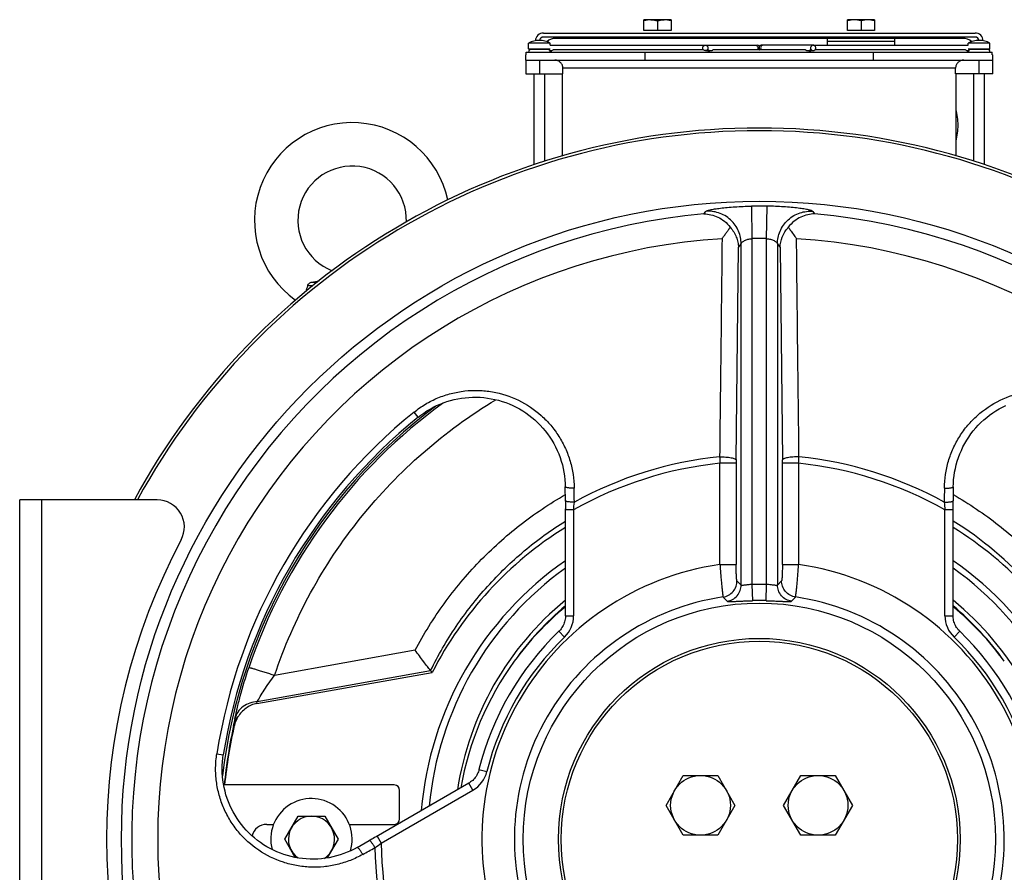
# Model space of a CAD drawing. Extents: x -3157 to 1181, y 8 to 2342.
# Tile 49 of 66: x -995 to -633, y 1169 to 1483. Entities that reach past the tile are written whole.
import ezdxf

# ---------------------------------------------------------------- set-up
doc = ezdxf.new("R2010")
doc.units = 0
doc.header["$LTSCALE"] = 65.395
doc.layers.get('0').update_dxf_attribs({"linetype": 'CONTINUOUS'})
doc.layers.add('3_ALL_AXES', color=7, linetype='CONTINUOUS')

msp = doc.modelspace()

# ---------------------------------------------------------------- linework, layer by layer
at = {"color": 6, "linetype": 'CONTINUOUS'}
for p, q in [((-765.4, 1478.6), (-765.4, 1482.6)), ((-762.9, 1482.6), (-765.4, 1482.6)), ((-760.4, 1482.15), (-760.4, 1478.6)), ((-755.4, 1482.6), (-757.9, 1482.6)), ((-755.4, 1482.6), (-755.4, 1478.6)), ((-690.4, 1478.6), (-690.4, 1482.6)), ((-680.4, 1482.6), (-690.4, 1482.6)), ((-685.4, 1482.15), (-685.4, 1478.6)), ((-680.4, 1482.6), (-680.4, 1478.6)), ((-802.4, 1477.7), (-643.4, 1477.7)), ((-887.75, 1385.9), (-885.79, 1385.9)), ((-887.43, 1384.57), (-889.26, 1384.57)), ((-907.98, 1230.72), (-843.44, 1242.1)), ((-757.25, 1193.2), (-750.9, 1204.2)), ((-750.9, 1204.2), (-738.2, 1204.2)), ((-738.2, 1204.2), (-731.85, 1193.2)), ((-713.95, 1193.2), (-707.6, 1204.2)), ((-707.6, 1204.2), (-694.9, 1204.2)), ((-694.9, 1204.2), (-688.54, 1193.2)), ((-750.9, 1182.2), (-757.25, 1193.2)), ((-731.85, 1193.2), (-738.2, 1182.2)), ((-707.6, 1182.2), (-713.95, 1193.2)), ((-688.54, 1193.2), (-694.9, 1182.2)), ((-897.71, 1180.7), (-892.8, 1189.2)), ((-892.8, 1189.2), (-882.99, 1189.2)), ((-882.99, 1189.2), (-878.08, 1180.7)), ((-893.84, 1173.98), (-897.71, 1180.7)), ((-878.08, 1180.7), (-882.05, 1173.82)), ((-738.2, 1182.2), (-750.9, 1182.2)), ((-694.9, 1182.2), (-707.6, 1182.2))]:
    msp.add_line(p, q, dxfattribs=at)
at = {"color": 2, "linetype": 'CONTINUOUS'}
for p, q in [((-757.9, 1482.6), (-762.9, 1482.6)), ((-755.4, 1478.6), (-765.4, 1478.6)), ((-680.4, 1478.6), (-690.4, 1478.6)), ((-643.4, 1476.2), (-802.4, 1476.2)), ((-647.9, 1475.7), (-797.9, 1475.7)), ((-697.9, 1475.7), (-697.9, 1473.2)), ((-697.9, 1474.7), (-672.9, 1474.7)), ((-672.9, 1473.2), (-672.9, 1475.7))]:
    msp.add_line(p, q, dxfattribs=at)
at = {"color": 7, "linetype": 'CONTINUOUS'}
for p, q in [((-807.9, 1471.9), (-807.9, 1473.95)), ((-799.9, 1473.2), (-799.9, 1473.95)), ((-742.76, 1473.2), (-723.64, 1473.2)), ((-722.9, 1472.87), (-722.9, 1471.53)), ((-703.03, 1473.2), (-722.16, 1473.2)), ((-645.9, 1473.2), (-645.9, 1473.95)), ((-637.9, 1471.9), (-637.9, 1473.95)), ((-808.9, 1469.7), (-808.75, 1469.7)), ((-808.75, 1469.7), (-808.75, 1470.7)), ((-808.75, 1470.7), (-637.04, 1470.7)), ((-807.7, 1471.7), (-800.1, 1471.7)), ((-800.4, 1471.7), (-800.4, 1471.52)), ((-764.98, 1467.7), (-764.98, 1470.7)), ((-741.45, 1471.2), (-740.77, 1471.2)), ((-705.02, 1471.2), (-704.34, 1471.2)), ((-680.81, 1467.7), (-680.81, 1470.7)), ((-645.7, 1471.7), (-638.1, 1471.7)), ((-645.4, 1471.7), (-645.4, 1471.52)), ((-637.04, 1469.7), (-637.04, 1470.7)), ((-637.04, 1469.7), (-636.9, 1469.7)), ((-808.9, 1467.7), (-808.9, 1462.7)), ((-808.9, 1467.7), (-731.57, 1467.7)), ((-714.22, 1467.7), (-636.9, 1467.7)), ((-636.9, 1462.7), (-636.9, 1467.7)), ((-808.9, 1462.7), (-795.22, 1462.7)), ((-805.9, 1429.2), (-805.9, 1462.7)), ((-801.9, 1430.49), (-801.9, 1462.7)), ((-795.4, 1432.45), (-795.4, 1462.7)), ((-795.22, 1462.7), (-795.22, 1464.7)), ((-650.57, 1462.7), (-650.57, 1464.7)), ((-636.9, 1462.7), (-650.57, 1462.7)), ((-650.4, 1432.45), (-650.4, 1462.7)), ((-643.9, 1430.49), (-643.9, 1462.7)), ((-639.9, 1429.2), (-639.9, 1462.7)), ((-794.32, 1305.39), (-794.37, 1310.53)), ((-651.42, 1310.53), (-651.47, 1305.39)), ((-995.4, 1055.7), (-995.4, 1305.7)), ((-944.73, 1305.7), (-995.4, 1305.7)), ((-794.31, 1263.05), (-794.31, 1302.47)), ((-857.4, 1200.7), (-920.25, 1200.7)), ((-855.4, 1188.2), (-855.4, 1198.7)), ((-904.4, 1186.2), (-901.85, 1186.2)), ((-873.94, 1186.2), (-857.4, 1186.2)), ((-871.07, 1177.68), (-866.6, 1180.21))]:
    msp.add_line(p, q, dxfattribs=at)
at = {"color": 9, "linetype": 'CONTINUOUS'}
for p, q in [((-807.9, 1471.9), (-799.9, 1471.9)), ((-645.9, 1471.9), (-637.9, 1471.9)), ((-803.9, 1467.7), (-803.9, 1462.7)), ((-641.9, 1462.7), (-641.9, 1467.7)), ((-650.57, 1464.7), (-795.22, 1464.7)), ((-743.3, 1411.04), (-742.59, 1412)), ((-725.75, 1413.9), (-725.6, 1401.94)), ((-720.19, 1401.94), (-720.05, 1413.9)), ((-703.2, 1412), (-702.5, 1411.04)), ((-725.6, 1401.94), (-725.6, 1274.57)), ((-720.19, 1274.57), (-720.19, 1401.94)), ((-731.4, 1320.42), (-730.57, 1398.66)), ((-730.57, 1398.66), (-729.6, 1400.08)), ((-729.6, 1274.33), (-729.6, 1400.08)), ((-716.2, 1400.08), (-716.2, 1274.33)), ((-716.2, 1400.08), (-715.22, 1398.66)), ((-715.22, 1398.66), (-714.39, 1320.42)), ((-848.6, 1336.16), (-850.11, 1338.03)), ((-737.4, 1281.88), (-737.4, 1319.22)), ((-731.4, 1319.22), (-737.4, 1319.22)), ((-731.4, 1319.22), (-731.4, 1281.88)), ((-714.39, 1281.88), (-714.39, 1319.22)), ((-708.4, 1319.22), (-714.39, 1319.22)), ((-708.4, 1319.22), (-708.4, 1281.88)), ((-987.4, 1305.7), (-987.4, 1055.7)), ((-791.31, 1302.02), (-794.31, 1302.02)), ((-791.31, 1302.02), (-791.31, 1263.05)), ((-654.49, 1263.05), (-654.49, 1302.02)), ((-651.49, 1302.02), (-654.49, 1302.02)), ((-737.4, 1281.88), (-731.4, 1281.88)), ((-714.39, 1281.88), (-708.4, 1281.88)), ((-731.11, 1275.87), (-729.6, 1274.33)), ((-725.6, 1274.57), (-725.43, 1268.59)), ((-720.36, 1268.59), (-720.19, 1274.57)), ((-716.2, 1274.33), (-714.68, 1275.87)), ((-736.22, 1269.94), (-734.78, 1268.39)), ((-711.01, 1268.39), (-709.58, 1269.94)), ((-794.31, 1263.05), (-791.31, 1263.05)), ((-654.49, 1263.05), (-651.49, 1263.05)), ((-794.67, 1255.15), (-796.75, 1257.31)), ((-649.04, 1257.31), (-651.12, 1255.15)), ((-849.69, 1250.35), (-901.5, 1241.02)), ((-907.84, 1231.43), (-844.04, 1242.91)), ((-907.98, 1230.72), (-907.84, 1231.43)), ((-922.76, 1212.2), (-920.39, 1211.83)), ((-826.17, 1206.35), (-823.26, 1205.63)), ((-828.43, 1198.76), (-829.93, 1201.36)), ((-862.17, 1179.28), (-828.43, 1198.76)), ((-863.67, 1181.88), (-862.17, 1179.28))]:
    msp.add_line(p, q, dxfattribs=at)
at = {"color": 7, "linetype": 'CONTINUOUS'}
for points in [[(-848.6, 1336.16), (-847.63, 1336.92), (-846.52, 1337.71), (-845.38, 1338.46), (-844.21, 1339.17), (-843.01, 1339.82), (-841.78, 1340.43), (-840.53, 1340.98), (-839.25, 1341.48), (-837.96, 1341.93), (-836.65, 1342.33), (-835.32, 1342.67), (-833.97, 1342.96), (-832.62, 1343.19), (-831.26, 1343.37), (-829.89, 1343.49), (-828.51, 1343.55), (-827.13, 1343.55), (-825.76, 1343.5), (-824.38, 1343.39), (-823.01, 1343.23), (-821.64, 1343), (-820.29, 1342.72), (-818.95, 1342.39), (-817.62, 1342), (-816.3, 1341.55), (-815.01, 1341.05), (-813.74, 1340.49), (-812.49, 1339.88), (-811.26, 1339.22), (-810.06, 1338.51), (-808.9, 1337.74), (-807.76, 1336.93), (-806.66, 1336.07), (-805.59, 1335.17), (-804.57, 1334.22), (-803.58, 1333.22), (-802.63, 1332.19), (-801.73, 1331.11), (-800.88, 1330), (-800.07, 1328.86), (-799.31, 1327.68), (-798.6, 1326.46), (-797.94, 1325.22), (-797.33, 1323.96), (-796.78, 1322.67), (-796.29, 1321.35), (-795.84, 1320.02), (-795.46, 1318.67), (-795.13, 1317.31), (-794.86, 1315.94), (-794.65, 1314.55), (-794.5, 1313.16), (-794.41, 1311.77), (-794.37, 1310.53)], [(-651.42, 1310.53), (-651.39, 1311.78), (-651.29, 1313.18), (-651.14, 1314.57), (-650.93, 1315.95), (-650.66, 1317.32), (-650.33, 1318.68), (-649.94, 1320.03), (-649.5, 1321.36), (-649.01, 1322.68), (-648.45, 1323.97), (-647.85, 1325.23), (-647.19, 1326.47), (-646.48, 1327.69), (-645.72, 1328.87), (-644.91, 1330.01), (-644.05, 1331.12), (-643.15, 1332.2), (-642.21, 1333.23), (-641.22, 1334.23), (-640.19, 1335.18), (-639.12, 1336.08), (-638.02, 1336.94), (-636.89, 1337.75), (-635.72, 1338.51), (-634.52, 1339.23), (-633.3, 1339.89), (-632.05, 1340.5)], [(-794.32, 1305.39), (-794.32, 1304.95), (-794.31, 1304.34), (-794.31, 1303.72), (-794.31, 1303.1), (-794.31, 1302.47)], [(-651.49, 1263.05), (-651.49, 1302.48), (-651.48, 1303.11), (-651.48, 1303.74), (-651.48, 1304.35), (-651.47, 1304.96), (-651.47, 1305.39)], [(-794.31, 1263.05), (-794.31, 1262.71), (-794.35, 1262.23), (-794.41, 1261.76), (-794.5, 1261.29), (-794.62, 1260.83), (-794.77, 1260.37), (-794.95, 1259.93), (-795.15, 1259.49), (-795.37, 1259.07), (-795.62, 1258.66), (-795.9, 1258.27), (-796.2, 1257.9), (-796.52, 1257.54), (-796.75, 1257.31)], [(-649.04, 1257.31), (-649.29, 1257.55), (-649.6, 1257.91), (-649.9, 1258.28), (-650.18, 1258.67), (-650.43, 1259.08), (-650.65, 1259.5), (-650.85, 1259.94), (-651.03, 1260.38), (-651.17, 1260.84), (-651.29, 1261.3), (-651.38, 1261.77), (-651.44, 1262.25), (-651.48, 1262.72), (-651.49, 1263.05)], [(-871.07, 1177.68), (-872.18, 1177.08), (-873.43, 1176.47), (-874.71, 1175.91), (-876.01, 1175.4), (-877.34, 1174.95), (-878.68, 1174.55), (-880.04, 1174.21), (-881.41, 1173.92), (-882.8, 1173.7), (-884.19, 1173.53), (-885.59, 1173.42), (-887, 1173.37), (-888.4, 1173.38), (-889.8, 1173.45), (-891.2, 1173.58), (-892.59, 1173.76), (-893.97, 1174.01), (-895.34, 1174.31), (-896.69, 1174.67), (-898.03, 1175.08), (-899.35, 1175.55), (-900.64, 1176.08), (-901.91, 1176.66), (-903.16, 1177.29), (-904.37, 1177.97), (-905.56, 1178.7), (-906.71, 1179.48), (-907.83, 1180.3), (-908.91, 1181.17), (-909.96, 1182.09), (-910.96, 1183.04), (-911.92, 1184.04), (-912.84, 1185.07), (-913.72, 1186.14), (-914.54, 1187.25), (-915.33, 1188.38), (-916.06, 1189.55), (-916.74, 1190.75), (-917.38, 1191.97), (-917.96, 1193.22), (-918.49, 1194.49), (-918.96, 1195.77), (-919.39, 1197.08), (-919.75, 1198.4), (-920.07, 1199.74), (-920.32, 1201.08), (-920.52, 1202.44), (-920.67, 1203.8), (-920.76, 1205.17), (-920.79, 1206.53), (-920.77, 1207.9), (-920.69, 1209.27), (-920.55, 1210.63), (-920.39, 1211.83)], [(-826.17, 1206.35), (-826.26, 1206.02), (-826.41, 1205.57), (-826.58, 1205.12), (-826.79, 1204.69), (-827.01, 1204.27), (-827.27, 1203.86), (-827.54, 1203.47), (-827.84, 1203.1), (-828.16, 1202.74), (-828.5, 1202.41), (-828.87, 1202.09), (-829.25, 1201.8), (-829.64, 1201.53), (-829.93, 1201.36)], [(-829.93, 1201.36), (-864.07, 1181.65), (-864.62, 1181.33), (-865.16, 1181.02), (-865.7, 1180.72), (-866.23, 1180.42), (-866.6, 1180.21)]]:
    msp.add_lwpolyline(points, dxfattribs=at)
for radius in [235, 87]:
    msp.add_circle((-722.9, 1180.7), radius, dxfattribs=at)
at = {"color": 6, "linetype": 'CONTINUOUS'}
for centre, radius in [((-722.9, 1180.7), 74), ((-722.9, 1180.7), 73), ((-744.55, 1193.2), 11), ((-701.25, 1193.2), 11)]:
    msp.add_circle(centre, radius, dxfattribs=at)
for centre, radius, start, end in [((-802.4, 1474.7), 3, 90, 177.8299), ((-643.4, 1474.7), 3, 2.1701, 90), ((-872.9, 1408.7), 36, 12.0233, 234.6705), ((-872.9, 1408.7), 20, 358.4323, 248.2461), ((-932.86, 1612.2), 230.76, 281.2718, 281.9475), ((-907.48, 1389.21), 18.8, 339.2781, 345.7258), ((-722.9, 1180.7), 135.28, 121.8636, 153.0057), ((-722.9, 1180.7), 135.28, 26.9943, 58.1364), ((-722.9, 1180.7), 125, 124.8444, 175.1591), ((-722.9, 1180.7), 125, 4.8409, 55.1556), ((-724.18, 1181.6), 110.01, 129.6079, 143.9944), ((-721.62, 1181.6), 110.01, 36.0057, 50.3924), ((-722.9, 1180.7), 111.58, 144.004, 170.208), ((-845.99, 1241.35), 2.5, 36.4213, 38.8551), ((-727.04, 1180.23), 193.97, 167.3667, 173.9433), ((-906.8, 1220.52), 9.74, 147.4497, 167.364), ((-887.9, 1180.7), 15, 343.4755, 194.6485), ((-887.9, 1180.7), 8.5, 304.054, 234.0622)]:
    msp.add_arc(centre, radius, start, end, dxfattribs=at)
at = {"color": 2, "linetype": 'CONTINUOUS'}
for centre, radius, start, end in [((-802.4, 1474.7), 1.5, 90.0005, 170.4358), ((-797.9, 1470.7), 5, 90.0001, 130.6258), ((-647.9, 1470.7), 5, 49.3743, 89.9999), ((-643.4, 1474.7), 1.5, 9.5642, 89.9995), ((-672.9, 1443.7), 23.25, 0.0004, 14.5908), ((-672.9, 1443.7), 23.25, 345.4091, 359.9987)]:
    msp.add_arc(centre, radius, start, end, dxfattribs=at)
at = {"color": 7, "linetype": 'CONTINUOUS'}
for centre, radius, start, end in [((-723.64, 1472.2), 1, 42.2004, 90), ((-722.16, 1472.2), 1, 90, 137.7996), ((-807.7, 1471.9), 0.2, 180, 270), ((-806.9, 1470.7), 1, 90, 180), ((-800.9, 1470.7), 1, 60, 90), ((-800.9, 1470.7), 1, 0, 30), ((-723.64, 1472.2), 1, 311.27, 317.7996), ((-722.16, 1472.2), 1, 222.2004, 228.73), ((-644.9, 1470.7), 1, 150, 180), ((-644.68, 1470.34), 1.38, 121.2914, 124.8536), ((-644.9, 1470.7), 1, 90, 120), ((-638.9, 1470.7), 1, 0, 90), ((-638.1, 1471.9), 0.2, 270, 360), ((-722.9, 1180.7), 262, 28.4966, 151.5034), ((-722.9, 1180.7), 261, 28.6157, 151.3843), ((-722.9, 1180.7), 199.93, 128.9575, 171.0425), ((-944.73, 1295.7), 10, 332.0054, 90), ((-728.4, 1180.7), 235, 152.0054, 207.9946), ((-722.9, 1180.7), 106.41, 133.9512, 166.0488), ((-722.9, 1180.7), 106.41, 13.9512, 46.0488), ((-857.4, 1198.7), 2, 0, 90), ((-857.4, 1188.2), 2, 270, 360), ((-904.4, 1180.7), 5.5, 90, 167.2172)]:
    msp.add_arc(centre, radius, start, end, dxfattribs=at)
at = {"color": 9, "linetype": 'CONTINUOUS'}
for centre, radius, start, end in [((-722.9, 1180.7), 233.22, 89.2997, 90.7003), ((-722.9, 1180.7), 231.24, 95.0609, 204.9391), ((-722.9, 1180.7), 231.24, 335.0609, 84.9391), ((-722.9, 1180.7), 221.66, 93.5479, 206.4521), ((-722.9, 1180.7), 221.26, 89.2997, 90.7003), ((-722.9, 1180.7), 221.66, 333.5479, 86.4521), ((-722.9, 1180.7), 199.18, 126.7532, 173.2595), ((-722.9, 1180.81), 198.37, 125.8893, 161.4706), ((-722.9, 1180.7), 202.33, 128.9574, 171.0426), ((-722.9, 1180.7), 141.66, 95.9222, 118.7505), ((-358.28, 1338.97), 379.63, 182.6216, 182.9823), ((-1091.42, 1339.16), 383.54, 357.0195, 357.3765), ((-722.9, 1180.7), 141.66, 61.2495, 84.0778), ((-722.9, 1180.7), 139.28, 95.9757, 119.4185), ((-617, 1319.22), 114.41, 179.3997, 180.0008), ((-827.64, 1319.23), 113.25, 359.9962, 0.6034), ((-722.9, 1180.7), 139.28, 60.5815, 84.0243), ((-1005.96, 1323.68), 215.74, 354.2379, 355.0065), ((-442.62, 1323.41), 212.94, 184.9884, 185.7672), ((-722.92, 1183.61), 134.81, 26.0604, 58), ((-722.89, 1181.49), 122.17, 125.7753, 174.6226), ((-722.9, 1180.7), 102.21, 98.1553, 201.8447), ((-722.9, 1180.7), 102.21, 338.1553, 81.8447), ((-722.9, 1181.49), 122.17, 5.3774, 54.2248), ((-722.9, 1180.7), 93.91, 88.35, 91.65), ((-722.9, 1180.7), 90.24, 98.4887, 201.5113), ((-722.9, 1180.7), 90.24, 338.4887, 81.5113), ((-722.89, 1181.84), 112.51, 129.4018, 171.2459), ((-722.9, 1181.7), 111, 130.0476, 144.4169), ((-722.9, 1180.7), 87.93, 88.35, 91.65), ((-722.9, 1181.84), 112.51, 8.7541, 50.598), ((-722.9, 1181.7), 111, 35.5833, 49.9524), ((-802.29, 1263.05), 10.98, 313.9484, 0.0027), ((-643.5, 1263.05), 10.98, 179.9973, 226.0516), ((-722.9, 1180.7), 103.41, 133.9511, 166.0489), ((-722.9, 1180.7), 103.41, 13.9511, 46.0489), ((-722.74, 1180.79), 198.3, 167.8158, 174.2375), ((-723.75, 1186.28), 196.21, 168.5761, 169.3208), ((-833.92, 1208.28), 10.98, 299.9973, 346.0516), ((-986.63, 1352.06), 212.94, 304.9884, 305.7672), ((-722.9, 1180.7), 139.28, 180.5815, 204.0243), ((-722.9, 1180.7), 141.66, 181.2495, 204.0778)]:
    msp.add_arc(centre, radius, start, end, dxfattribs=at)
at = {"color": 6, "linetype": 'CONTINUOUS'}
for points, knots in [([(-762.9, 1482.6), (-763.32, 1482.6), (-764.17, 1482.51), (-764.99, 1482.29), (-765.4, 1482.15)], [0, 0, 0, 0, 0.498128, 1, 1, 1, 1]), ([(-755.4, 1482.15), (-755.8, 1482.29), (-756.62, 1482.51), (-757.47, 1482.6), (-757.9, 1482.6)], [0, 0, 0, 0, 0.501872, 1, 1, 1, 1]), ([(-687.9, 1482.6), (-688.32, 1482.6), (-689.17, 1482.51), (-689.99, 1482.29), (-690.4, 1482.15)], [0, 0, 0, 0, 0.498128, 1, 1, 1, 1]), ([(-685.4, 1482.15), (-685.8, 1482.29), (-686.62, 1482.51), (-687.47, 1482.6), (-687.9, 1482.6)], [0, 0, 0, 0, 0.501872, 1, 1, 1, 1]), ([(-682.9, 1482.6), (-683.32, 1482.6), (-684.17, 1482.51), (-684.99, 1482.29), (-685.4, 1482.15)], [0, 0, 0, 0, 0.498128, 1, 1, 1, 1]), ([(-680.4, 1482.15), (-680.8, 1482.29), (-681.62, 1482.51), (-682.47, 1482.6), (-682.9, 1482.6)], [0, 0, 0, 0, 0.501872, 1, 1, 1, 1]), ([(-888.67, 1385.56), (-888.54, 1385.66), (-888.24, 1385.82), (-887.92, 1385.89), (-887.75, 1385.9)], [0, 0, 0, 0, 0.50023, 1, 1, 1, 1]), ([(-889.26, 1384.57), (-889.24, 1384.76), (-889.1, 1385.15), (-888.83, 1385.44), (-888.67, 1385.56)], [0, 0, 0, 0, 0.4985, 1, 1, 1, 1]), ([(-844.04, 1242.91), (-844.42, 1243.38), (-845.26, 1244.44), (-847.15, 1246.91), (-848.65, 1248.93), (-849.69, 1250.35)], [0, 0, 0, 0, 0.192781, 0.434985, 1, 1, 1, 1]), ([(-907.98, 1230.72), (-908.71, 1230.59), (-910.13, 1230.16), (-912.06, 1229.04), (-913.71, 1227.56), (-914.62, 1226.39), (-915.01, 1225.77)], [0, 0, 0, 0, 0.249877, 0.499849, 0.749894, 1, 1, 1, 1])]:
    msp.add_open_spline(points, degree=3, knots=knots, dxfattribs=at)
at = {"color": 2, "linetype": 'CONTINUOUS'}
for points, knots in [([(-762.9, 1482.6), (-762.26, 1482.6), (-761.41, 1482.46), (-760.6, 1482.22), (-760.4, 1482.15)], [0, 0, 0, 0, 0.748109, 1, 1, 1, 1]), ([(-760.4, 1482.15), (-760.19, 1482.22), (-759.68, 1482.37), (-758.85, 1482.55), (-758.21, 1482.6), (-757.9, 1482.6)], [0, 0, 0, 0, 0.251492, 0.62659, 1, 1, 1, 1])]:
    msp.add_open_spline(points, degree=3, knots=knots, dxfattribs=at)
at = {"color": 7, "linetype": 'CONTINUOUS'}
for points, knots in [([(-743.73, 1472.2), (-743.73, 1472.33), (-743.68, 1472.59), (-743.46, 1472.92), (-743.14, 1473.14), (-742.89, 1473.2), (-742.76, 1473.2)], [0, 0, 0, 0, 0.254016, 0.505661, 0.754016, 1, 1, 1, 1]), ([(-742.76, 1473.2), (-742.64, 1473.2), (-742.38, 1473.14), (-742.06, 1472.92), (-741.84, 1472.59), (-741.8, 1472.33), (-741.8, 1472.2)], [0, 0, 0, 0, 0.245984, 0.494339, 0.745984, 1, 1, 1, 1]), ([(-703.03, 1473.2), (-703.16, 1473.2), (-703.41, 1473.14), (-703.73, 1472.92), (-703.95, 1472.59), (-704, 1472.33), (-704, 1472.2)], [0, 0, 0, 0, 0.245984, 0.494339, 0.745984, 1, 1, 1, 1]), ([(-702.07, 1472.2), (-702.07, 1472.33), (-702.12, 1472.59), (-702.33, 1472.92), (-702.65, 1473.14), (-702.91, 1473.2), (-703.03, 1473.2)], [0, 0, 0, 0, 0.254016, 0.505661, 0.754016, 1, 1, 1, 1]), ([(-800.03, 1471.2), (-800.04, 1471.21), (-800.14, 1471.33), (-800.27, 1471.44), (-800.4, 1471.52)], [0, 0, 0, 0, 0.071698, 1, 1, 1, 1]), ([(-742.76, 1471.2), (-742.89, 1471.2), (-743.14, 1471.25), (-743.46, 1471.47), (-743.68, 1471.81), (-743.73, 1472.07), (-743.73, 1472.2)], [0, 0, 0, 0, 0.245984, 0.494339, 0.745984, 1, 1, 1, 1]), ([(-741.8, 1472.2), (-741.8, 1472.07), (-741.84, 1471.81), (-742.06, 1471.47), (-742.38, 1471.25), (-742.64, 1471.2), (-742.76, 1471.2)], [0, 0, 0, 0, 0.254016, 0.505661, 0.754016, 1, 1, 1, 1]), ([(-742.71, 1471.2), (-742.63, 1471.2), (-742.46, 1471.22), (-742.27, 1471.29), (-742.13, 1471.36), (-742.05, 1471.4), (-741.98, 1471.43), (-741.94, 1471.45), (-741.93, 1471.45)], [0, 0, 0, 0, 0.30305, 0.604177, 0.740825, 0.85696, 0.944747, 1, 1, 1, 1]), ([(-741.79, 1470.7), (-741.79, 1470.79), (-741.78, 1470.97), (-741.75, 1471.18), (-741.71, 1471.32), (-741.68, 1471.39), (-741.63, 1471.45), (-741.6, 1471.45)], [0, 0, 0, 0, 0.35802, 0.665561, 0.787383, 0.883306, 1, 1, 1, 1]), ([(-741.6, 1471.45), (-741.57, 1471.45), (-741.52, 1471.39), (-741.49, 1471.32), (-741.45, 1471.18), (-741.41, 1470.97), (-741.41, 1470.79), (-741.41, 1470.7)], [0, 0, 0, 0, 0.116694, 0.212617, 0.334439, 0.641981, 1, 1, 1, 1]), ([(-740.77, 1471.2), (-740.69, 1471.2), (-740.52, 1471.22), (-740.33, 1471.29), (-740.19, 1471.36), (-740.1, 1471.4), (-740.04, 1471.43), (-740, 1471.45), (-739.99, 1471.45)], [0, 0, 0, 0, 0.303081, 0.60421, 0.740841, 0.85696, 0.944743, 1, 1, 1, 1]), ([(-705.81, 1471.45), (-705.79, 1471.45), (-705.75, 1471.43), (-705.69, 1471.4), (-705.61, 1471.36), (-705.47, 1471.29), (-705.27, 1471.22), (-705.11, 1471.2), (-705.02, 1471.2)], [0, 0, 0, 0, 0.055268, 0.143069, 0.259184, 0.395874, 0.697106, 1, 1, 1, 1]), ([(-704.39, 1470.7), (-704.39, 1470.79), (-704.38, 1470.97), (-704.35, 1471.18), (-704.31, 1471.32), (-704.27, 1471.39), (-704.23, 1471.45), (-704.19, 1471.45)], [0, 0, 0, 0, 0.358019, 0.665561, 0.787383, 0.883306, 1, 1, 1, 1]), ([(-704.19, 1471.45), (-704.16, 1471.45), (-704.12, 1471.39), (-704.08, 1471.32), (-704.04, 1471.18), (-704.01, 1470.97), (-704, 1470.79), (-704, 1470.7)], [0, 0, 0, 0, 0.116694, 0.212617, 0.334439, 0.64198, 1, 1, 1, 1]), ([(-704, 1472.2), (-704, 1472.07), (-703.95, 1471.81), (-703.73, 1471.47), (-703.41, 1471.25), (-703.16, 1471.2), (-703.03, 1471.2)], [0, 0, 0, 0, 0.254016, 0.505661, 0.754016, 1, 1, 1, 1]), ([(-703.87, 1471.45), (-703.85, 1471.45), (-703.81, 1471.43), (-703.75, 1471.4), (-703.66, 1471.36), (-703.53, 1471.29), (-703.33, 1471.22), (-703.17, 1471.2), (-703.08, 1471.2)], [0, 0, 0, 0, 0.055264, 0.143069, 0.2592, 0.395907, 0.697138, 1, 1, 1, 1]), ([(-703.03, 1471.2), (-702.91, 1471.2), (-702.65, 1471.25), (-702.33, 1471.47), (-702.12, 1471.81), (-702.07, 1472.07), (-702.07, 1472.2)], [0, 0, 0, 0, 0.245984, 0.494339, 0.745984, 1, 1, 1, 1]), ([(-645.47, 1471.47), (-645.51, 1471.44), (-645.62, 1471.35), (-645.71, 1471.26), (-645.76, 1471.2)], [0, 0, 0, 0, 0.408262, 1, 1, 1, 1]), ([(-795.22, 1464.7), (-795.22, 1465.09), (-795.38, 1465.88), (-796.05, 1466.87), (-797.05, 1467.54), (-797.84, 1467.7), (-798.23, 1467.7)], [0, 0, 0, 0, 0.24999, 0.499987, 0.749991, 1, 1, 1, 1]), ([(-731.57, 1467.7), (-730.13, 1467.7), (-727.23, 1467.67), (-722.9, 1467.65), (-718.56, 1467.67), (-715.67, 1467.7), (-714.22, 1467.7)], [0, 0, 0, 0, 0.249999, 0.5, 0.750001, 1, 1, 1, 1]), ([(-647.56, 1467.7), (-647.95, 1467.7), (-648.74, 1467.54), (-649.74, 1466.87), (-650.41, 1465.88), (-650.57, 1465.09), (-650.57, 1464.7)], [0, 0, 0, 0, 0.250008, 0.500013, 0.75001, 1, 1, 1, 1]), ([(-743.3, 1411.04), (-742.43, 1411.05), (-740.67, 1410.86), (-738.08, 1409.96), (-735.62, 1408.4), (-734.21, 1406.95), (-733.58, 1406.13)], [0, 0, 0, 0, 0.229536, 0.468836, 0.723755, 1, 1, 1, 1]), ([(-702.5, 1411.04), (-703.36, 1411.05), (-705.13, 1410.86), (-707.71, 1409.96), (-710.17, 1408.4), (-711.58, 1406.95), (-712.21, 1406.13)], [0, 0, 0, 0, 0.229535, 0.468836, 0.723755, 1, 1, 1, 1]), ([(-736.61, 1401.93), (-736.48, 1402.11), (-736.22, 1402.47), (-735.83, 1403.01), (-735.45, 1403.55), (-734.95, 1404.25), (-734.32, 1405.11), (-733.83, 1405.8), (-733.58, 1406.13)], [0, 0, 0, 0, 0.129458, 0.257993, 0.38546, 0.511694, 0.759614, 1, 1, 1, 1]), ([(-733.58, 1406.13), (-732.66, 1405.08), (-731.53, 1403.27), (-730.84, 1400.96), (-730.62, 1399.65), (-730.58, 1398.99), (-730.57, 1398.66)], [0, 0, 0, 0, 0.513001, 0.758384, 0.878763, 1, 1, 1, 1]), ([(-715.22, 1398.66), (-715.19, 1399.98), (-714.61, 1402.71), (-713.14, 1405.08), (-712.21, 1406.13)], [0, 0, 0, 0, 0.485888, 1, 1, 1, 1]), ([(-712.21, 1406.13), (-711.97, 1405.8), (-710.95, 1404.4), (-709.93, 1403.01), (-709.18, 1401.93)], [0, 0, 0, 0, 0.240345, 1, 1, 1, 1]), ([(-736.61, 1401.93), (-736.69, 1395.24), (-736.84, 1381.85), (-737.13, 1355.07), (-737.37, 1334.99), (-737.51, 1321.6)], [0, 0, 0, 0, 0.25, 0.5, 1, 1, 1, 1]), ([(-708.28, 1321.61), (-708.42, 1334.99), (-708.66, 1355.07), (-708.95, 1381.85), (-709.1, 1395.24), (-709.18, 1401.93)], [0, 0, 0, 0, 0.5, 0.75, 1, 1, 1, 1])]:
    msp.add_open_spline(points, degree=3, knots=knots, dxfattribs=at)
at = {"color": 9, "linetype": 'CONTINUOUS'}
for points, knots in [([(-724.35, 1473.2), (-724.22, 1473.2), (-724.03, 1473.15), (-723.87, 1473.06), (-723.83, 1473.04)], [0, 0, 0, 0, 0.747486, 1, 1, 1, 1]), ([(-723.83, 1473.04), (-723.7, 1472.95), (-723.47, 1472.69), (-723.39, 1472.36), (-723.39, 1472.2)], [0, 0, 0, 0, 0.496542, 1, 1, 1, 1]), ([(-721.96, 1473.04), (-722.1, 1472.95), (-722.33, 1472.69), (-722.41, 1472.36), (-722.41, 1472.2)], [0, 0, 0, 0, 0.496542, 1, 1, 1, 1]), ([(-721.44, 1473.2), (-721.58, 1473.2), (-721.76, 1473.15), (-721.92, 1473.06), (-721.96, 1473.04)], [0, 0, 0, 0, 0.747486, 1, 1, 1, 1]), ([(-723.39, 1472.2), (-723.39, 1472.06), (-723.44, 1471.78), (-723.61, 1471.54), (-723.71, 1471.45)], [0, 0, 0, 0, 0.502666, 1, 1, 1, 1]), ([(-722.41, 1472.2), (-722.41, 1472.06), (-722.35, 1471.78), (-722.18, 1471.54), (-722.08, 1471.45)], [0, 0, 0, 0, 0.502666, 1, 1, 1, 1]), ([(-742.59, 1412), (-742.58, 1412.03), (-742.52, 1412.07), (-742.36, 1412.17), (-742.06, 1412.29), (-741.58, 1412.43), (-740.96, 1412.57), (-740.2, 1412.73), (-739.31, 1412.88), (-738.3, 1413.04), (-736.75, 1413.24), (-734.6, 1413.47), (-731.81, 1413.69), (-728.83, 1413.84), (-726.79, 1413.89), (-725.75, 1413.9)], [0, 0, 0, 0, 0.005169, 0.012301, 0.032943, 0.06222, 0.099901, 0.145576, 0.198736, 0.258801, 0.325144, 0.474006, 0.639858, 0.81708, 1, 1, 1, 1]), ([(-729.6, 1400.08), (-729.6, 1400.84), (-729.76, 1402.41), (-730.47, 1404.74), (-731.7, 1406.98), (-733.43, 1408.94), (-735.53, 1410.49), (-737.86, 1411.53), (-740.25, 1412.04), (-741.84, 1412.06), (-742.59, 1412)], [0, 0, 0, 0, 0.115429, 0.238634, 0.367652, 0.499806, 0.631995, 0.761104, 0.884435, 1, 1, 1, 1]), ([(-703.2, 1412), (-703.22, 1412.03), (-703.27, 1412.07), (-703.43, 1412.17), (-703.73, 1412.29), (-704.21, 1412.43), (-704.83, 1412.57), (-705.59, 1412.73), (-706.48, 1412.88), (-707.49, 1413.04), (-709.04, 1413.24), (-711.19, 1413.47), (-713.98, 1413.69), (-716.96, 1413.84), (-719.01, 1413.89), (-720.05, 1413.9)], [0, 0, 0, 0, 0.005169, 0.012301, 0.032943, 0.06222, 0.0999, 0.145576, 0.198736, 0.258801, 0.325144, 0.474006, 0.639858, 0.81708, 1, 1, 1, 1]), ([(-716.2, 1400.08), (-716.19, 1400.84), (-716.04, 1402.41), (-715.32, 1404.74), (-714.09, 1406.98), (-712.37, 1408.94), (-710.26, 1410.49), (-707.93, 1411.53), (-705.54, 1412.04), (-703.96, 1412.06), (-703.2, 1412)], [0, 0, 0, 0, 0.115429, 0.238634, 0.367652, 0.499806, 0.631995, 0.761104, 0.884435, 1, 1, 1, 1]), ([(-729.6, 1400.08), (-729.58, 1400.17), (-729.47, 1400.37), (-729.21, 1400.65), (-728.82, 1400.95), (-728.12, 1401.36), (-727.04, 1401.76), (-726.1, 1401.91), (-725.6, 1401.94)], [0, 0, 0, 0, 0.061137, 0.145147, 0.252189, 0.379048, 0.675218, 1, 1, 1, 1]), ([(-720.19, 1401.94), (-719.7, 1401.91), (-718.75, 1401.76), (-717.67, 1401.36), (-716.97, 1400.95), (-716.58, 1400.65), (-716.32, 1400.37), (-716.21, 1400.17), (-716.2, 1400.08)], [0, 0, 0, 0, 0.324782, 0.620952, 0.747811, 0.854853, 0.938863, 1, 1, 1, 1]), ([(-850.11, 1338.03), (-848.78, 1339.11), (-845.96, 1341.07), (-841.36, 1343.39), (-836.49, 1345.02), (-831.44, 1345.95), (-826.32, 1346.16), (-819.56, 1345.47), (-811.41, 1342.85), (-804.33, 1338.09), (-799.63, 1333.26), (-796.64, 1329.19), (-794.25, 1324.74), (-792.48, 1320.01), (-791.38, 1315.08), (-791.11, 1311.71), (-791.09, 1310.03)], [0, 0, 0, 0, 0.063261, 0.126486, 0.189643, 0.252702, 0.315639, 0.378435, 0.503268, 0.627535, 0.68965, 0.751692, 0.813702, 0.875724, 0.937807, 1, 1, 1, 1]), ([(-654.7, 1310.03), (-654.68, 1311.71), (-654.41, 1315.08), (-653.31, 1320.01), (-651.55, 1324.74), (-649.15, 1329.19), (-646.16, 1333.26), (-641.46, 1338.09), (-634.38, 1342.85), (-626.24, 1345.47), (-619.47, 1346.16), (-614.35, 1345.95), (-609.3, 1345.02), (-604.43, 1343.39), (-599.83, 1341.07), (-597.01, 1339.11), (-595.68, 1338.03)], [0, 0, 0, 0, 0.062192, 0.124274, 0.186295, 0.248304, 0.310346, 0.372462, 0.49673, 0.621564, 0.68436, 0.747297, 0.810356, 0.873513, 0.936739, 1, 1, 1, 1]), ([(-901.5, 1241.02), (-897.99, 1251.52), (-889.07, 1271.94), (-870.54, 1299.72), (-847.42, 1323.81), (-829.4, 1336.93), (-819.91, 1342.63)], [0, 0, 0, 0, 0.249963, 0.499949, 0.749961, 1, 1, 1, 1]), ([(-737.51, 1321.6), (-736.76, 1321.6), (-735.35, 1321.54), (-733.69, 1321.34), (-732.59, 1321.09), (-732.07, 1320.92), (-731.75, 1320.77), (-731.54, 1320.64), (-731.42, 1320.51), (-731.4, 1320.42)], [0, 0, 0, 0, 0.355981, 0.665045, 0.78848, 0.88583, 0.924109, 0.955487, 1, 1, 1, 1]), ([(-708.28, 1321.61), (-709.03, 1321.6), (-710.45, 1321.54), (-712.11, 1321.34), (-713.21, 1321.09), (-713.73, 1320.92), (-714.05, 1320.77), (-714.25, 1320.64), (-714.37, 1320.51), (-714.39, 1320.42)], [0, 0, 0, 0, 0.355983, 0.665048, 0.788483, 0.885832, 0.92411, 0.955488, 1, 1, 1, 1]), ([(-791.09, 1310.03), (-791.48, 1310.02), (-792.07, 1310.03), (-792.83, 1310.08), (-793.35, 1310.13), (-793.78, 1310.21), (-794.07, 1310.29), (-794.23, 1310.37), (-794.32, 1310.43), (-794.37, 1310.49), (-794.37, 1310.53)], [0, 0, 0, 0, 0.343458, 0.516783, 0.67501, 0.806484, 0.903697, 0.938739, 0.96541, 1, 1, 1, 1]), ([(-654.7, 1310.03), (-654.31, 1310.02), (-653.73, 1310.03), (-652.96, 1310.08), (-652.44, 1310.13), (-652.01, 1310.21), (-651.72, 1310.29), (-651.56, 1310.37), (-651.47, 1310.43), (-651.42, 1310.49), (-651.42, 1310.53)], [0, 0, 0, 0, 0.343462, 0.516787, 0.675012, 0.806485, 0.903698, 0.93874, 0.96541, 1, 1, 1, 1]), ([(-849.69, 1250.35), (-846.55, 1256.29), (-839.41, 1267.74), (-826.42, 1283.25), (-811.38, 1296.78), (-800.18, 1304.31), (-794.35, 1307.66)], [0, 0, 0, 0, 0.249969, 0.499958, 0.749968, 1, 1, 1, 1]), ([(-651.45, 1307.66), (-645.62, 1304.31), (-634.42, 1296.78), (-619.38, 1283.25), (-606.38, 1267.74), (-599.25, 1256.29), (-596.11, 1250.35)], [0, 0, 0, 0, 0.250032, 0.500042, 0.750031, 1, 1, 1, 1]), ([(-791.04, 1304.9), (-791.43, 1304.89), (-792.01, 1304.89), (-792.77, 1304.94), (-793.3, 1305), (-793.73, 1305.08), (-794.02, 1305.16), (-794.18, 1305.23), (-794.27, 1305.29), (-794.32, 1305.35), (-794.32, 1305.39)], [0, 0, 0, 0, 0.343213, 0.51658, 0.674924, 0.806538, 0.903858, 0.938922, 0.96558, 1, 1, 1, 1]), ([(-654.76, 1304.9), (-654.37, 1304.89), (-653.78, 1304.89), (-653.02, 1304.94), (-652.5, 1305), (-652.06, 1305.08), (-651.78, 1305.16), (-651.61, 1305.23), (-651.52, 1305.29), (-651.47, 1305.35), (-651.47, 1305.39)], [0, 0, 0, 0, 0.34321, 0.516577, 0.674921, 0.806537, 0.903858, 0.938922, 0.96558, 1, 1, 1, 1]), ([(-843.98, 1242.83), (-841.23, 1248.45), (-834.94, 1259.32), (-823.34, 1274.15), (-809.79, 1287.23), (-799.62, 1294.61), (-794.31, 1297.93)], [0, 0, 0, 0, 0.249934, 0.499914, 0.749936, 1, 1, 1, 1]), ([(-737.4, 1281.88), (-737.34, 1281.13), (-737.23, 1279.66), (-737.06, 1277.51), (-736.89, 1275.53), (-736.72, 1273.77), (-736.58, 1272.47), (-736.48, 1271.6), (-736.42, 1271.07), (-736.36, 1270.65), (-736.31, 1270.32), (-736.26, 1270.1), (-736.24, 1269.98), (-736.22, 1269.94)], [0, 0, 0, 0, 0.18792, 0.3692, 0.53741, 0.686556, 0.811301, 0.863087, 0.907176, 0.943176, 0.970773, 0.989743, 1, 1, 1, 1]), ([(-731.11, 1275.87), (-731.12, 1275.88), (-731.15, 1275.94), (-731.17, 1276.05), (-731.2, 1276.22), (-731.23, 1276.43), (-731.25, 1276.69), (-731.29, 1277.13), (-731.32, 1277.79), (-731.36, 1278.68), (-731.38, 1279.68), (-731.4, 1280.76), (-731.4, 1281.5), (-731.4, 1281.88)], [0, 0, 0, 0, 0.010688, 0.0297, 0.057182, 0.093027, 0.137024, 0.188736, 0.313305, 0.462429, 0.630625, 0.811974, 1, 1, 1, 1]), ([(-714.39, 1281.88), (-714.39, 1281.5), (-714.39, 1280.76), (-714.41, 1279.68), (-714.43, 1278.68), (-714.47, 1277.79), (-714.51, 1277.13), (-714.54, 1276.69), (-714.57, 1276.43), (-714.59, 1276.22), (-714.62, 1276.05), (-714.65, 1275.94), (-714.67, 1275.88), (-714.68, 1275.87)], [0, 0, 0, 0, 0.188026, 0.369375, 0.537571, 0.686695, 0.811264, 0.862976, 0.906973, 0.942818, 0.9703, 0.989312, 1, 1, 1, 1]), ([(-709.58, 1269.94), (-709.56, 1269.98), (-709.53, 1270.1), (-709.49, 1270.32), (-709.44, 1270.65), (-709.38, 1271.07), (-709.31, 1271.6), (-709.21, 1272.47), (-709.07, 1273.77), (-708.91, 1275.53), (-708.73, 1277.51), (-708.56, 1279.66), (-708.45, 1281.13), (-708.4, 1281.88)], [0, 0, 0, 0, 0.010257, 0.029227, 0.056824, 0.092824, 0.136913, 0.188699, 0.313444, 0.46259, 0.630801, 0.812079, 1, 1, 1, 1]), ([(-736.22, 1269.94), (-735.53, 1270.05), (-734.15, 1270.51), (-732.44, 1271.9), (-731.35, 1273.79), (-731.11, 1275.2), (-731.11, 1275.87)], [0, 0, 0, 0, 0.245366, 0.504789, 0.761577, 1, 1, 1, 1]), ([(-734.78, 1268.39), (-734.09, 1268.49), (-732.69, 1268.94), (-730.96, 1270.32), (-729.85, 1272.22), (-729.6, 1273.65), (-729.6, 1274.33)], [0, 0, 0, 0, 0.244492, 0.503813, 0.761031, 1, 1, 1, 1]), ([(-725.6, 1274.57), (-726.1, 1274.54), (-726.83, 1274.47), (-727.75, 1274.36), (-728.34, 1274.29), (-728.83, 1274.24), (-729.16, 1274.22), (-729.37, 1274.23), (-729.49, 1274.25), (-729.58, 1274.29), (-729.6, 1274.33)], [0, 0, 0, 0, 0.373142, 0.541972, 0.690459, 0.813077, 0.906004, 0.940542, 0.967192, 1, 1, 1, 1]), ([(-716.2, 1274.33), (-716.21, 1274.29), (-716.3, 1274.25), (-716.42, 1274.23), (-716.63, 1274.22), (-716.97, 1274.24), (-717.45, 1274.29), (-718.04, 1274.36), (-718.97, 1274.47), (-719.69, 1274.54), (-720.19, 1274.57)], [0, 0, 0, 0, 0.032809, 0.059458, 0.093996, 0.186923, 0.309541, 0.458028, 0.626858, 1, 1, 1, 1]), ([(-711.01, 1268.39), (-711.7, 1268.49), (-713.1, 1268.94), (-714.83, 1270.32), (-715.95, 1272.22), (-716.2, 1273.65), (-716.2, 1274.33)], [0, 0, 0, 0, 0.244492, 0.503813, 0.761031, 1, 1, 1, 1]), ([(-709.58, 1269.94), (-710.26, 1270.05), (-711.64, 1270.51), (-713.35, 1271.9), (-714.44, 1273.79), (-714.68, 1275.2), (-714.68, 1275.87)], [0, 0, 0, 0, 0.245366, 0.504789, 0.761577, 1, 1, 1, 1]), ([(-734.78, 1268.39), (-734.76, 1268.37), (-734.67, 1268.34), (-734.51, 1268.31), (-734.27, 1268.29), (-733.95, 1268.28), (-733.56, 1268.28), (-732.89, 1268.29), (-731.9, 1268.33), (-730.52, 1268.39), (-728.95, 1268.46), (-727.23, 1268.53), (-726.04, 1268.57), (-725.43, 1268.59)], [0, 0, 0, 0, 0.010192, 0.027957, 0.053773, 0.087683, 0.129577, 0.179258, 0.300776, 0.44901, 0.619298, 0.805473, 1, 1, 1, 1]), ([(-720.36, 1268.59), (-719.76, 1268.57), (-718.57, 1268.53), (-716.85, 1268.46), (-715.27, 1268.39), (-713.9, 1268.33), (-712.9, 1268.29), (-712.23, 1268.28), (-711.84, 1268.28), (-711.53, 1268.29), (-711.28, 1268.31), (-711.12, 1268.34), (-711.03, 1268.37), (-711.01, 1268.39)], [0, 0, 0, 0, 0.194531, 0.380701, 0.550987, 0.699222, 0.82074, 0.870421, 0.912315, 0.946225, 0.972043, 0.989808, 1, 1, 1, 1]), ([(-916.08, 1225.14), (-915.83, 1226.36), (-915.23, 1229.12), (-913.65, 1235.39), (-912.14, 1240.39), (-910.98, 1243.85)], [0, 0, 0, 0, 0.192535, 0.436017, 1, 1, 1, 1]), ([(-901.5, 1241.02), (-902.07, 1241.21), (-903.21, 1241.59), (-904.92, 1242.14), (-906.55, 1242.66), (-907.83, 1243.05), (-908.74, 1243.32), (-909.31, 1243.48), (-909.81, 1243.62), (-910.21, 1243.72), (-910.52, 1243.8), (-910.73, 1243.84), (-910.85, 1243.86), (-910.92, 1243.86), (-910.96, 1243.86), (-910.98, 1243.86), (-910.98, 1243.85)], [0, 0, 0, 0, 0.180649, 0.364886, 0.542002, 0.700406, 0.769263, 0.829856, 0.881414, 0.923566, 0.956143, 0.979364, 0.987584, 0.993658, 0.997716, 1, 1, 1, 1]), ([(-907.84, 1231.43), (-907.5, 1232.06), (-906.69, 1233.48), (-904.65, 1236.73), (-902.84, 1239.27), (-901.5, 1241.02)], [0, 0, 0, 0, 0.186349, 0.426788, 1, 1, 1, 1]), ([(-907.84, 1231.43), (-908.76, 1231.36), (-910.62, 1230.98), (-913.15, 1229.69), (-915.12, 1227.69), (-915.88, 1225.99), (-916.08, 1225.14)], [0, 0, 0, 0, 0.250562, 0.508809, 0.761368, 1, 1, 1, 1]), ([(-916.57, 1222.64), (-916.44, 1223.21), (-916.04, 1224.32), (-915.39, 1225.31), (-915.01, 1225.77)], [0, 0, 0, 0, 0.495685, 1, 1, 1, 1]), ([(-916.57, 1222.64), (-916.56, 1222.65), (-916.54, 1222.65), (-916.48, 1222.66), (-916.4, 1222.66), (-916.34, 1222.66), (-916.31, 1222.65)], [0, 0, 0, 0, 0.108398, 0.307474, 0.604289, 1, 1, 1, 1]), ([(-869, 1175.09), (-870.47, 1174.27), (-873.52, 1172.82), (-878.34, 1171.3), (-883.32, 1170.46), (-888.37, 1170.32), (-893.39, 1170.87), (-899.92, 1172.52), (-907.59, 1176.28), (-913.93, 1182.02), (-917.9, 1187.54), (-920.28, 1192.07), (-922, 1196.91), (-923.02, 1201.95), (-923.32, 1207.09), (-923.03, 1210.51), (-922.76, 1212.2)], [0, 0, 0, 0, 0.062192, 0.124274, 0.186295, 0.248304, 0.310346, 0.372462, 0.49673, 0.621564, 0.68436, 0.747297, 0.810356, 0.873513, 0.936739, 1, 1, 1, 1]), ([(-864.53, 1177.61), (-864.71, 1177.95), (-865.01, 1178.46), (-865.43, 1179.09), (-865.74, 1179.51), (-866.03, 1179.85), (-866.24, 1180.06), (-866.39, 1180.17), (-866.48, 1180.22), (-866.56, 1180.23), (-866.6, 1180.21)], [0, 0, 0, 0, 0.34321, 0.516577, 0.674921, 0.806536, 0.903858, 0.938922, 0.96558, 1, 1, 1, 1]), ([(-869, 1175.09), (-869.19, 1175.43), (-869.48, 1175.94), (-869.91, 1176.57), (-870.22, 1176.99), (-870.5, 1177.33), (-870.72, 1177.54), (-870.86, 1177.64), (-870.96, 1177.69), (-871.04, 1177.7), (-871.07, 1177.68)], [0, 0, 0, 0, 0.343462, 0.516787, 0.675012, 0.806485, 0.903698, 0.93874, 0.96541, 1, 1, 1, 1])]:
    msp.add_open_spline(points, degree=3, knots=knots, dxfattribs=at)
for points in [[(-791.04, 1304.9), (-791.06, 1306.61), (-791.07, 1308.32), (-791.09, 1310.03)], [(-654.7, 1310.03), (-654.72, 1308.32), (-654.74, 1306.61), (-654.76, 1304.9)], [(-869, 1175.09), (-867.51, 1175.93), (-866.02, 1176.77), (-864.53, 1177.61)]]:
    msp.add_open_spline(points, degree=3, dxfattribs=at)
at = {"color": 6, "linetype": 'CONTINUOUS'}
msp.add_open_spline([(-843.44, 1242.1), (-843.62, 1242.34), (-843.8, 1242.59), (-843.98, 1242.83)], degree=3, dxfattribs=at)
at = {"layer": '3_ALL_AXES', "color": 7, "linetype": 'CONTINUOUS'}
for p, q in [((-799.9, 1473.95), (-807.9, 1473.95)), ((-799.9, 1473.2), (-742.76, 1473.2)), ((-703.03, 1473.2), (-645.9, 1473.2)), ((-637.9, 1473.95), (-645.9, 1473.95)), ((-808.9, 1467.7), (-808.9, 1469.7)), ((-800.03, 1471.2), (-799.46, 1471.2)), ((-743.4, 1471.45), (-798.89, 1471.45)), ((-741.6, 1471.45), (-741.93, 1471.45)), ((-705.81, 1471.45), (-739.99, 1471.45)), ((-703.87, 1471.45), (-704.19, 1471.45)), ((-646.9, 1471.45), (-702.39, 1471.45)), ((-646.34, 1471.2), (-645.76, 1471.2)), ((-636.9, 1467.7), (-636.9, 1469.7))]:
    msp.add_line(p, q, dxfattribs=at)
for centre, radius, start, end in [((-803.9, 1466.45), 8.5, 61.9275, 118.0725), ((-641.9, 1466.45), 8.5, 61.9275, 118.0725), ((-798.9, 1470.7), 0.75, 138.1897, 180), ((-646.9, 1470.7), 0.75, 0, 41.8103)]:
    msp.add_arc(centre, radius, start, end, dxfattribs=at)
for points, knots in [([(-799.46, 1471.2), (-799.42, 1471.24), (-799.26, 1471.38), (-799.04, 1471.45), (-798.89, 1471.45)], [0, 0, 0, 0, 0.280756, 1, 1, 1, 1]), ([(-646.9, 1471.45), (-646.75, 1471.45), (-646.54, 1471.38), (-646.38, 1471.24), (-646.34, 1471.2)], [0, 0, 0, 0, 0.719263, 1, 1, 1, 1])]:
    msp.add_open_spline(points, degree=3, knots=knots, dxfattribs=at)

doc.saveas('drawing.dxf')
